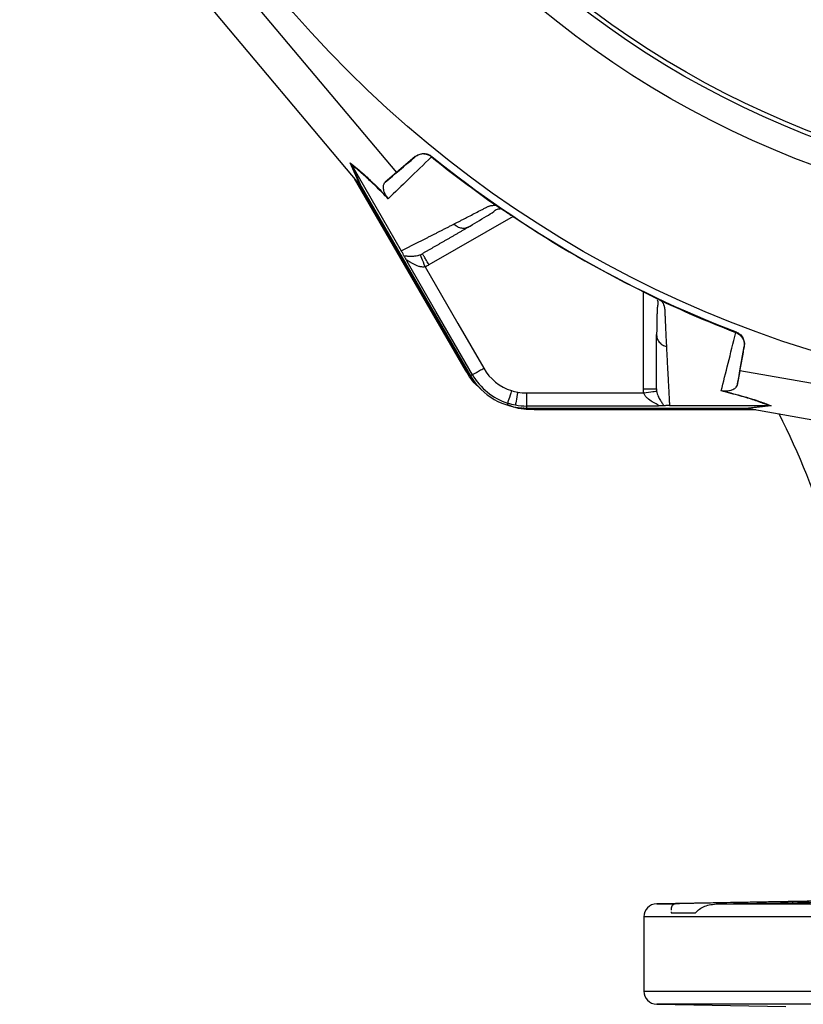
# Model space of a CAD drawing. Header units: millimetres. Extents: x 2425 to 3616, y 1752 to 4000.
# Tile 7 of 18: x 2505 to 2865, y 2667 to 3120. Entities that reach past the tile are written whole.
import ezdxf

# ---------------------------------------------------------------- set-up
doc = ezdxf.new("R2010")
doc.units = ezdxf.units.MM
doc.header["$LTSCALE"] = 2

msp = doc.modelspace()

# ---------------------------------------------------------------- linework, layer by layer
at = {"color": 7, "linetype": 'Continuous', "lineweight": 25}
for p, q in [((2600.64, 3141.36), (2677.84, 3049.49)), ((2660.58, 3044.52), (2588.31, 3130.53)), ((2686.55, 3056.81), (2677.84, 3049.49)), ((2686.37, 3056.64), (2686.55, 3056.81)), ((2694.18, 3056.89), (2693.98, 3056.69)), ((2660.98, 3044.04), (2656.66, 3053.91)), ((2657.32, 3052.95), (2661.64, 3043.1)), ((2657.34, 3052.93), (2680.12, 3013.46)), ((2677.84, 3049.49), (2672.77, 3045.04)), ((2709.58, 2958.59), (2658.65, 3046.82)), ((2709.95, 2958.8), (2660.19, 3044.98)), ((2661.64, 3043.1), (2711.95, 2955.96)), ((2724.46, 3033.84), (2724.61, 3033.75)), ((2710.6, 3024.31), (2711.44, 3024.62)), ((2798.79, 2990.92), (2798.94, 2990.84)), ((2797.47, 2974.95), (2797.62, 2974.07)), ((2833.97, 2975.87), (2834.04, 2976.14)), ((2835.81, 2958.29), (2837.79, 2969.49)), ((2837.79, 2969.49), (2837.73, 2969.25)), ((2709.58, 2958.59), (2709.95, 2958.8)), ((2712.8, 2956.45), (2711.95, 2955.96)), ((2835.81, 2958.29), (2834.49, 2951.67)), ((2953.97, 2937.37), (2835.81, 2958.29)), ((2737.75, 2948.05), (2791.62, 2948.05)), ((2737.75, 2948.05), (2737.75, 2942.05)), ((2797.88, 2942.05), (2737.75, 2942.05)), ((2737.75, 2942.05), (2737.75, 2941.06)), ((2737.75, 2941.06), (2838.37, 2941.06)), ((2741.21, 2940.33), (2741.21, 2940.75)), ((2840.72, 2940.75), (2741.21, 2940.75)), ((2803.47, 2942.25), (2849.04, 2942.25)), ((2838.37, 2941.06), (2849.06, 2942.25)), ((2850.22, 2942.15), (2839.52, 2940.96)), ((2840.13, 2940.86), (2950.76, 2921.27)), ((2849.06, 2942.25), (2849.04, 2942.25)), ((2843.09, 2940.33), (2741.21, 2940.33)), ((2882.92, 2714.45), (2797.55, 2712.96)), ((2825.76, 2712.96), (2912.06, 2712.96)), ((2860.08, 2713.98), (2860.08, 2713.46)), ((2791.65, 2706.96), (2791.65, 2672.75)), ((2804.2, 2709.33), (2804.2, 2708.86)), ((2804.2, 2708.86), (2815.41, 2708.86)), ((2797.55, 2666.75), (2856.87, 2665.72))]:
    msp.add_line(p, q, dxfattribs=at)
at = {"color": 8, "linetype": 'Continuous', "lineweight": 25}
for p, q in [((2731.49, 3029.26), (2692.85, 3006.96)), ((2791.47, 2950.02), (2791.47, 2994.63)), ((2797.55, 2712.96), (2806.06, 2712.96)), ((2985.4, 2706.96), (2791.65, 2706.96)), ((2791.65, 2672.75), (2996.95, 2672.75)), ((3020.65, 2666.75), (2797.55, 2666.75))]:
    msp.add_line(p, q, dxfattribs=at)
at = {"color": 7, "linetype": 'Continuous', "lineweight": 25, "flags": 128}
for points in [[(2691.06, 3006.1), (2690.65, 3007.17), (2690.26, 3008.19), (2689.89, 3009.14), (2689.57, 3009.98), (2689.3, 3010.67), (2689.09, 3011.2), (2688.96, 3011.55), (2688.9, 3011.69)], [(2712.8, 2956.45), (2695.97, 2985.61), (2682.74, 3008.52)], [(2691.06, 3006.1), (2706.15, 2979.98), (2718, 2959.45)], [(2712.79, 2954.59), (2712.57, 2954.88), (2709.95, 2958.8)], [(2730.83, 2949.12), (2730.48, 2948.03), (2730.14, 2946.98), (2729.83, 2946.01), (2729.56, 2945.15), (2729.33, 2944.44), (2729.16, 2943.9), (2729.05, 2943.55), (2729, 2943.41)], [(2733.67, 2948.41), (2733.47, 2947.29), (2733.27, 2946.2), (2733.09, 2945.2), (2732.93, 2944.31), (2732.79, 2943.58), (2732.69, 2943.02), (2732.63, 2942.66), (2732.6, 2942.51)], [(2791.62, 2948.05), (2792.75, 2948.22), (2793.83, 2948.39), (2794.84, 2948.55), (2795.72, 2948.69), (2796.46, 2948.8), (2797.02, 2948.89), (2797.39, 2948.95), (2797.54, 2948.97)], [(2741.21, 2940.75), (2736.5, 2941.06), (2736.15, 2941.11)]]:
    msp.add_lwpolyline(points, dxfattribs=at)
at = {"color": 7, "linetype": 'Continuous', "lineweight": 25}
for radius in [516.02, 435.02, 423, 421]:
    msp.add_circle((3020.65, 3460.86), radius, dxfattribs=at)
for centre, radius, start, end in [((3020.65, 3460.86), 519.4, 231.0565, 248.9435), ((2737.75, 2970.86), 22.81, 210, 252.3248), ((2737.75, 2970.86), 29.79, 210, 270), ((2737.75, 2970.86), 28.81, 210, 252.3248), ((2737.75, 2970.86), 22.81, 252.3248, 259.6989), ((2737.75, 2970.86), 22.81, 259.6989, 270), ((2737.75, 2970.86), 28.81, 252.3248, 259.6989), ((2737.75, 2970.86), 28.81, 259.6989, 270), ((2495.87, 2760.11), 400, 8.8399, 26.471), ((2797.65, 2706.96), 6, 91, 180), ((2797.65, 2672.75), 6, 180, 269)]:
    msp.add_arc(centre, radius, start, end, dxfattribs=at)
for centre, major_axis, start_param, end_param in [((2662.11, 3041.86), (-22.19, 26.48), 4.781806, 4.800012), ((2837.06, 2940.86), (34.03, -5.98), 1.483174, 1.50138)]:
    msp.add_ellipse(centre, major_axis=major_axis, ratio=0.015428, start_param=start_param, end_param=end_param, dxfattribs=at)
for points in [[(2672.77, 3045.04), (2677.02, 3048.67), (2681.54, 3052.52), (2686.37, 3056.64)], [(2693.99, 3056.68), (2698.8, 3052.8), (2708.54, 3045.21), (2718.55, 3037.97), (2723.61, 3034.44)], [(2657.32, 3052.95), (2657.13, 3053.29), (2656.91, 3053.61), (2656.66, 3053.91)], [(2657.34, 3052.93), (2657.33, 3052.94), (2657.33, 3052.95), (2657.32, 3052.95)], [(2660.98, 3044.04), (2661.23, 3043.74), (2661.45, 3043.43), (2661.64, 3043.1)], [(2673.54, 3038.25), (2673.74, 3037.98), (2673.92, 3037.7), (2674.08, 3037.41)], [(2732.46, 3028.62), (2751.03, 3016.23), (2770.41, 3005.05), (2790.42, 2995.15)], [(2688.9, 3011.69), (2689.23, 3011.82), (2689.55, 3011.98), (2689.85, 3012.15)], [(2692.85, 3006.96), (2692.28, 3006.63), (2691.68, 3006.34), (2691.06, 3006.1)], [(2799.89, 2990.4), (2805.48, 2987.78), (2816.75, 2982.73), (2828.19, 2978.09), (2833.96, 2975.87)], [(2791.62, 2948.05), (2791.52, 2948.7), (2791.47, 2949.36), (2791.47, 2950.02)], [(2797.47, 2950.02), (2797.47, 2949.67), (2797.49, 2949.32), (2797.54, 2948.97)], [(2838.37, 2941.06), (2838.76, 2941.06), (2839.14, 2941.03), (2839.52, 2940.96)], [(2849.06, 2942.25), (2849.45, 2942.25), (2849.84, 2942.22), (2850.22, 2942.15)]]:
    msp.add_open_spline(points, degree=3, dxfattribs=at)
for points, knots in [([(2694.01, 3056.67), (2690.35, 3053.16), (2686.88, 3049.8), (2680.25, 3043.38), (2677.1, 3040.33), (2674.08, 3037.41)], [0, 0, 0, 0, 0.5, 0.5, 1, 1, 1, 1]), ([(2693.98, 3056.69), (2693.44, 3057.13), (2692.83, 3057.47), (2691.52, 3057.93), (2690.84, 3058.04), (2689.8, 3058.03), (2689.46, 3058), (2688.79, 3057.87), (2688.45, 3057.78), (2687.81, 3057.54), (2687.5, 3057.4), (2686.91, 3057.06), (2686.63, 3056.86), (2686.37, 3056.64)], [0, 0, 0, 0, 0.25, 0.25, 0.5, 0.5, 0.625, 0.625, 0.75, 0.75, 0.875, 0.875, 1, 1, 1, 1]), ([(2686.55, 3056.81), (2687.08, 3057.26), (2687.68, 3057.6), (2688.98, 3058.09), (2689.66, 3058.21), (2690.7, 3058.22), (2691.05, 3058.2), (2691.72, 3058.08), (2692.06, 3058), (2693.04, 3057.66), (2693.64, 3057.32), (2694.18, 3056.89)], [0, 0, 0, 0, 0.25, 0.25, 0.5, 0.5, 0.625, 0.625, 0.75, 0.75, 1, 1, 1, 1]), ([(2656.66, 3053.91), (2657.67, 3053.12), (2658.77, 3052.24), (2660.56, 3050.72), (2661.18, 3050.19), (2662.47, 3049.04), (2663.14, 3048.43), (2665.24, 3046.5), (2666.74, 3045.07), (2669.17, 3042.69), (2670.01, 3041.85), (2671.74, 3040.1), (2672.62, 3039.19), (2673.54, 3038.25)], [0, 0, 0, 0, 0.25, 0.25, 0.375, 0.375, 0.5, 0.5, 0.75, 0.75, 0.875, 0.875, 1, 1, 1, 1]), ([(2674.08, 3037.41), (2672.25, 3039.31), (2670.54, 3041.04), (2667.35, 3044.19), (2665.86, 3045.61), (2663.78, 3047.52), (2663.11, 3048.13), (2661.82, 3049.27), (2661.2, 3049.8), (2659.43, 3051.3), (2658.34, 3052.17), (2657.34, 3052.93)], [0, 0, 0, 0, 0.25, 0.25, 0.5, 0.5, 0.625, 0.625, 0.75, 0.75, 1, 1, 1, 1]), ([(2673.54, 3038.25), (2673.41, 3038.41), (2673.31, 3038.55), (2673.14, 3038.8), (2673.07, 3038.91), (2672.89, 3039.21), (2672.8, 3039.38), (2672.56, 3039.84), (2672.45, 3040.09), (2672.27, 3040.54), (2672.2, 3040.75), (2672.09, 3041.13), (2672.04, 3041.3), (2671.94, 3041.8), (2671.9, 3042.09), (2671.87, 3042.62), (2671.88, 3042.86), (2671.94, 3043.54), (2672.04, 3043.92), (2672.33, 3044.56), (2672.53, 3044.83), (2672.77, 3045.04)], [0, 0, 0, 0, 0.015625, 0.015625, 0.03125, 0.03125, 0.0625, 0.0625, 0.125, 0.125, 0.1875, 0.1875, 0.25, 0.25, 0.375, 0.375, 0.5, 0.5, 0.75, 0.75, 1, 1, 1, 1]), ([(2704.39, 3025.82), (2704.82, 3026.04), (2705.69, 3026.49), (2707.02, 3027.17), (2708.35, 3027.85), (2709.69, 3028.55), (2711.46, 3029.46), (2713.67, 3030.6), (2715.91, 3031.76), (2717.73, 3032.7), (2718.82, 3033.28), (2719.62, 3033.68), (2720.1, 3033.9), (2720.53, 3034.06), (2721, 3034.2), (2721.54, 3034.31), (2722.18, 3034.39), (2722.86, 3034.44), (2723.36, 3034.44), (2723.61, 3034.44)], [0, 0, 0, 0, 0.0777766, 0.1551997, 0.2322716, 0.3089948, 0.3853718, 0.5305262, 0.6744738, 0.7474235, 0.8196146, 0.8463831, 0.8697605, 0.889755, 0.9063828, 0.929523, 0.9527995, 0.9762724, 1, 1, 1, 1]), ([(2710.63, 3024.23), (2713.54, 3025.97), (2717.66, 3028.44), (2722.16, 3031.07), (2723.78, 3032.75), (2725.4, 3032.85), (2725.97, 3032.88)], [0, 0, 0, 0, 0.578264, 0.819399, 0.935238, 1, 1, 1, 1]), ([(2723.61, 3034.44), (2723.67, 3034.4), (2723.8, 3034.31), (2723.98, 3034.18), (2724.15, 3034.06), (2724.31, 3033.95), (2724.41, 3033.88), (2724.46, 3033.84)], [0, 0, 0, 0, 0.212576, 0.416535, 0.614103, 0.807726, 1, 1, 1, 1]), ([(2724.61, 3033.75), (2724.69, 3033.7), (2724.84, 3033.6), (2725.09, 3033.45), (2725.35, 3033.28), (2725.63, 3033.11), (2725.91, 3032.93), (2726.21, 3032.74), (2726.51, 3032.54), (2726.83, 3032.33), (2727.16, 3032.12), (2727.5, 3031.89), (2727.86, 3031.66), (2728.22, 3031.42), (2728.71, 3031.1), (2729.33, 3030.69), (2730.09, 3030.19), (2730.87, 3029.68), (2731.66, 3029.15), (2732.19, 3028.8), (2732.46, 3028.62)], [0, 0, 0, 0, 0.0442489, 0.088103, 0.1316437, 0.1749545, 0.21812, 0.2612256, 0.3043574, 0.347601, 0.3910414, 0.4347626, 0.4788469, 0.5233746, 0.5684236, 0.6548026, 0.7405374, 0.8262412, 0.9125282, 1, 1, 1, 1]), ([(2680.12, 3013.46), (2680.51, 3013.66), (2681.29, 3014.05), (2682.47, 3014.65), (2683.66, 3015.26), (2684.86, 3015.87), (2686.08, 3016.49), (2687.31, 3017.11), (2688.55, 3017.74), (2689.8, 3018.38), (2691.06, 3019.02), (2692.34, 3019.67), (2693.63, 3020.32), (2694.93, 3020.99), (2696.24, 3021.65), (2697.57, 3022.33), (2698.91, 3023.01), (2700.26, 3023.7), (2701.62, 3024.4), (2702.99, 3025.11), (2703.92, 3025.58), (2704.39, 3025.82)], [0, 0, 0, 0, 0.055211, 0.110128, 0.164753, 0.219086, 0.273129, 0.326884, 0.38035, 0.43353, 0.486425, 0.539036, 0.591365, 0.643413, 0.695181, 0.746671, 0.797884, 0.848822, 0.899487, 0.949879, 1, 1, 1, 1]), ([(2711.44, 3024.62), (2711.01, 3024.37), (2710.15, 3023.87), (2708.88, 3023.14), (2707.62, 3022.41), (2706.37, 3021.69), (2705.13, 3020.98), (2703.9, 3020.26), (2702.68, 3019.56), (2701.47, 3018.86), (2700.26, 3018.16), (2699.07, 3017.47), (2697.88, 3016.79), (2696.71, 3016.11), (2695.54, 3015.44), (2694.38, 3014.77), (2693.23, 3014.11), (2692.1, 3013.45), (2690.97, 3012.8), (2690.22, 3012.37), (2689.85, 3012.15)], [0, 0, 0, 0, 0.052635, 0.105608, 0.158921, 0.212573, 0.266566, 0.320902, 0.37558, 0.430604, 0.485973, 0.541688, 0.597751, 0.654162, 0.710923, 0.768034, 0.825496, 0.883311, 0.941478, 1, 1, 1, 1]), ([(2681.35, 3011.14), (2681.24, 3011.38), (2681.1, 3011.66), (2680.83, 3012.19), (2680.72, 3012.39), (2680.53, 3012.74), (2680.46, 3012.87), (2680.31, 3013.14), (2680.23, 3013.28), (2680.14, 3013.43)], [0, 0, 0, 0, 0.5, 0.5, 0.75, 0.75, 0.875, 0.875, 1, 1, 1, 1]), ([(2681.35, 3011.14), (2681.69, 3011.17), (2682.12, 3011.14), (2683.12, 3011.06), (2683.68, 3011.01), (2684.93, 3010.98), (2685.62, 3010.99), (2686.76, 3011.13), (2687.17, 3011.19), (2688.01, 3011.39), (2688.45, 3011.51), (2688.9, 3011.69)], [0, 0, 0, 0, 0.25, 0.25, 0.5, 0.5, 0.75, 0.75, 0.875, 0.875, 1, 1, 1, 1]), ([(2681.35, 3011.14), (2681.42, 3011.01), (2681.49, 3010.85), (2681.67, 3010.5), (2681.78, 3010.29), (2682.02, 3009.84), (2682.15, 3009.6), (2682.43, 3009.08), (2682.59, 3008.8), (2682.74, 3008.52)], [0, 0, 0, 0, 0.25, 0.25, 0.5, 0.5, 0.75, 0.75, 1, 1, 1, 1]), ([(2691.06, 3006.1), (2691.05, 3006.1), (2691.03, 3006.09), (2691, 3006.09), (2690.95, 3006.08), (2690.85, 3006.06), (2690.75, 3006.04), (2690.57, 3006.02), (2690.44, 3006.01), (2690.07, 3006), (2689.82, 3006.01), (2689.08, 3006.08), (2688.6, 3006.19), (2687.22, 3006.6), (2686.36, 3007.01), (2685.18, 3007.66), (2684.8, 3007.89), (2684.07, 3008.35), (2683.71, 3008.58), (2683.24, 3008.88), (2683.08, 3008.97), (2682.82, 3009.09), (2682.71, 3009.13), (2682.58, 3009.09), (2682.56, 3009.01), (2682.61, 3008.8), (2682.67, 3008.66), (2682.74, 3008.52)], [0, 0, 0, 0, 0.003906, 0.003906, 0.007813, 0.015625, 0.03125, 0.03125, 0.0625, 0.0625, 0.125, 0.125, 0.25, 0.25, 0.5, 0.5, 0.625, 0.625, 0.75, 0.75, 0.8125, 0.8125, 0.875, 0.875, 0.9375, 0.9375, 1, 1, 1, 1]), ([(2692.85, 3006.96), (2692.46, 3007.64), (2692.07, 3008.32), (2691.34, 3009.57), (2691.01, 3010.15), (2690.45, 3011.11), (2690.23, 3011.5), (2689.93, 3012.02), (2689.85, 3012.15), (2689.85, 3012.15)], [0, 0, 0, 0, 0.25, 0.25, 0.5, 0.5, 0.75, 0.75, 1, 1, 1, 1]), ([(2790.42, 2995.15), (2791.24, 2994.75), (2792.9, 2993.92), (2795.24, 2992.75), (2797.07, 2991.82), (2797.76, 2991.45), (2798, 2991.32)], [0, 0, 0, 0, 0.272035, 0.551471, 0.845022, 1, 1, 1, 1]), ([(2790.42, 2995.15), (2790.57, 2995.08), (2790.86, 2994.94), (2791.29, 2994.73), (2791.71, 2994.51), (2792.13, 2994.31), (2792.55, 2994.1), (2792.96, 2993.89), (2793.37, 2993.69), (2793.78, 2993.49), (2794.17, 2993.29), (2794.69, 2993.03), (2795.3, 2992.72), (2796, 2992.37), (2796.65, 2992.04), (2797.25, 2991.73), (2797.81, 2991.44), (2798.33, 2991.16), (2798.64, 2991), (2798.79, 2990.92)], [0, 0, 0, 0, 0.043919, 0.087472, 0.13073, 0.173768, 0.216664, 0.259492, 0.30233, 0.345255, 0.388344, 0.431671, 0.51489, 0.596546, 0.677156, 0.757259, 0.837405, 0.91814, 1, 1, 1, 1]), ([(2797.76, 2990.98), (2797.85, 2990.7), (2798.24, 2989.57), (2797.88, 2988.11), (2797.78, 2986.16), (2797.62, 2983.27), (2797.55, 2979.24), (2797.54, 2975.84), (2797.54, 2974.05)], [0, 0, 0, 0, 0.038407, 0.157587, 0.27726, 0.405507, 0.68637, 1, 1, 1, 1]), ([(2798.94, 2990.84), (2798.99, 2990.82), (2799.08, 2990.77), (2799.23, 2990.71), (2799.38, 2990.64), (2799.54, 2990.56), (2799.71, 2990.48), (2799.83, 2990.43), (2799.89, 2990.4)], [0, 0, 0, 0, 0.160202, 0.321039, 0.484027, 0.650625, 0.822199, 1, 1, 1, 1]), ([(2799.89, 2990.4), (2799.96, 2990.28), (2800.1, 2990.03), (2800.29, 2989.68), (2800.47, 2989.33), (2800.63, 2988.98), (2800.76, 2988.65), (2800.88, 2988.32), (2800.99, 2988.01), (2801.07, 2987.7), (2801.15, 2987.31), (2801.21, 2986.8), (2801.25, 2986.08), (2801.29, 2985.2), (2801.33, 2984.2), (2801.41, 2982.55), (2801.51, 2980.29), (2801.64, 2977.48), (2801.77, 2974.74), (2801.9, 2972.06), (2801.99, 2970.32), (2802.03, 2969.45)], [0, 0, 0, 0, 0.0134228, 0.0267382, 0.0399565, 0.0530881, 0.0661437, 0.0791341, 0.0920702, 0.1049632, 0.1178244, 0.141662, 0.1728313, 0.2170572, 0.2634912, 0.3121266, 0.4491557, 0.58733, 0.7237611, 0.8613131, 1, 1, 1, 1]), ([(2797.47, 2950.02), (2797.47, 2950.48), (2797.47, 2951.39), (2797.47, 2952.77), (2797.47, 2954.16), (2797.47, 2955.57), (2797.47, 2956.98), (2797.47, 2958.41), (2797.47, 2959.86), (2797.47, 2961.31), (2797.47, 2962.78), (2797.47, 2964.25), (2797.47, 2965.75), (2797.47, 2967.25), (2797.47, 2968.76), (2797.47, 2970.29), (2797.47, 2971.83), (2797.47, 2973.38), (2797.47, 2974.43), (2797.47, 2974.95)], [0, 0, 0, 0, 0.061953, 0.123509, 0.18467, 0.245435, 0.305808, 0.365787, 0.425376, 0.484574, 0.543383, 0.601804, 0.659839, 0.717488, 0.774754, 0.831636, 0.888137, 0.944258, 1, 1, 1, 1]), ([(2827.22, 2948.99), (2828.24, 2953.06), (2829.31, 2957.33), (2831.55, 2966.28), (2832.72, 2970.96), (2833.94, 2975.88)], [0, 0, 0, 0, 0.5, 0.5, 1, 1, 1, 1]), ([(2833.97, 2975.87), (2834.63, 2975.62), (2835.22, 2975.26), (2836.27, 2974.35), (2836.71, 2973.82), (2837.22, 2972.92), (2837.36, 2972.6), (2837.59, 2971.96), (2837.68, 2971.63), (2837.8, 2970.95), (2837.83, 2970.61), (2837.82, 2969.93), (2837.79, 2969.58), (2837.73, 2969.25)], [0, 0, 0, 0, 0.25, 0.25, 0.5, 0.5, 0.625, 0.625, 0.75, 0.75, 0.875, 0.875, 1, 1, 1, 1]), ([(2834.04, 2976.14), (2834.69, 2975.89), (2835.28, 2975.54), (2836.33, 2974.63), (2836.77, 2974.09), (2837.28, 2973.18), (2837.42, 2972.87), (2837.65, 2972.22), (2837.74, 2971.89), (2837.91, 2970.86), (2837.91, 2970.18), (2837.79, 2969.49)], [0, 0, 0, 0, 0.25, 0.25, 0.5, 0.5, 0.625, 0.625, 0.75, 0.75, 1, 1, 1, 1]), ([(2802.03, 2969.45), (2802.06, 2968.98), (2802.1, 2968.03), (2802.17, 2966.63), (2802.24, 2965.25), (2802.31, 2963.87), (2802.38, 2962.51), (2802.45, 2961.16), (2802.52, 2959.82), (2802.59, 2958.49), (2802.66, 2957.17), (2802.73, 2955.87), (2802.8, 2954.57), (2802.87, 2953.29), (2802.94, 2952.02), (2803, 2950.76), (2803.07, 2949.51), (2803.14, 2948.27), (2803.21, 2947.05), (2803.27, 2945.83), (2803.34, 2944.63), (2803.4, 2943.43), (2803.44, 2942.65), (2803.47, 2942.25)], [0, 0, 0, 0, 0.0453363, 0.0908939, 0.1366742, 0.1826782, 0.2289071, 0.2753619, 0.3220437, 0.3689537, 0.4160929, 0.4634623, 0.5110629, 0.5588958, 0.6069619, 0.6552622, 0.7037976, 0.7525692, 0.8015777, 0.8508242, 0.9003095, 0.9500345, 1, 1, 1, 1]), ([(2837.73, 2969.25), (2837.58, 2968.42), (2836.63, 2963.23), (2835.54, 2957.37), (2834.65, 2952.58), (2834.49, 2951.67)], [0, 0, 0, 0, 0.133371, 0.835602, 1, 1, 1, 1]), ([(2712.8, 2956.45), (2712.83, 2956.46), (2712.96, 2956.54), (2713.48, 2956.85), (2713.88, 2957.08), (2714.89, 2957.66), (2715.5, 2958.01), (2716.75, 2958.73), (2717.4, 2959.1), (2718, 2959.45)], [0, 0, 0, 0, 0.25, 0.25, 0.5, 0.5, 0.75, 0.75, 1, 1, 1, 1]), ([(2716.76, 2949.98), (2716.3, 2950.32), (2713.26, 2952.55), (2711.27, 2955.82), (2709.58, 2958.59)], [0, 0, 0, 0, 0.153542, 1, 1, 1, 1]), ([(2791.47, 2950.02), (2792.25, 2950.02), (2793.04, 2950.02), (2794.49, 2950.02), (2795.15, 2950.02), (2796.26, 2950.02), (2796.71, 2950.02), (2797.31, 2950.02), (2797.47, 2950.02), (2797.47, 2950.02)], [0, 0, 0, 0, 0.25, 0.25, 0.5, 0.5, 0.75, 0.75, 1, 1, 1, 1]), ([(2834.49, 2951.67), (2834.37, 2951.33), (2834.13, 2950.67), (2833.25, 2949.89), (2832.21, 2949.35), (2831.26, 2949.07), (2830.46, 2948.92), (2829.68, 2948.87), (2829.05, 2948.85), (2828.37, 2948.92), (2828.22, 2948.94)], [0, 0, 0, 0, 0.2763141, 0.5442272, 0.7175585, 0.8282715, 0.8984326, 0.9427069, 0.9873255, 1, 1, 1, 1]), ([(2797.88, 2942.05), (2798.04, 2942.06), (2798.18, 2942.07), (2798.39, 2942.14), (2798.45, 2942.19), (2798.42, 2942.32), (2798.33, 2942.4), (2798.09, 2942.57), (2797.94, 2942.65), (2797.44, 2942.92), (2797.07, 2943.11), (2796.31, 2943.51), (2795.92, 2943.73), (2794.76, 2944.42), (2793.98, 2944.96), (2792.93, 2945.95), (2792.59, 2946.31), (2792.16, 2946.91), (2792.03, 2947.12), (2791.79, 2947.57), (2791.69, 2947.8), (2791.62, 2948.05)], [0, 0, 0, 0, 0.0625, 0.0625, 0.125, 0.125, 0.1875, 0.1875, 0.25, 0.25, 0.375, 0.375, 0.5, 0.5, 0.75, 0.75, 0.875, 0.875, 0.9375, 0.9375, 1, 1, 1, 1]), ([(2797.54, 2948.97), (2797.61, 2948.49), (2797.72, 2948.05), (2797.97, 2947.23), (2798.12, 2946.84), (2798.58, 2945.78), (2798.91, 2945.18), (2799.56, 2944.11), (2799.88, 2943.65), (2800.45, 2942.82), (2800.7, 2942.46), (2800.83, 2942.15)], [0, 0, 0, 0, 0.125, 0.125, 0.25, 0.25, 0.5, 0.5, 0.75, 0.75, 1, 1, 1, 1]), ([(2828.22, 2948.94), (2827.9, 2948.97), (2827.56, 2949), (2827.23, 2948.99), (2827.22, 2948.99)], [0, 0, 0, 0, 0.977857, 1, 1, 1, 1]), ([(2849.04, 2942.25), (2848.58, 2942.44), (2846.71, 2943.21), (2842.71, 2944.66), (2836.09, 2946.72), (2830.21, 2948.23), (2827.22, 2948.99)], [0, 0, 0, 0, 0.096818, 0.393267, 0.691599, 1, 1, 1, 1]), ([(2828.22, 2948.94), (2830.08, 2948.47), (2833.96, 2947.48), (2839, 2946.04), (2844.15, 2944.44), (2847.74, 2943.16), (2849.7, 2942.36), (2850.22, 2942.15)], [0, 0, 0, 0, 0.187656, 0.392204, 0.596857, 0.89334, 1, 1, 1, 1]), ([(2741.21, 2940.33), (2737.98, 2940.45), (2733.69, 2940.6), (2729.82, 2942.35), (2728.86, 2942.78)], [0, 0, 0, 0, 0.752145, 1, 1, 1, 1]), ([(2800.83, 2942.15), (2800.69, 2942.14), (2800.52, 2942.13), (2800.12, 2942.11), (2799.89, 2942.1), (2799.38, 2942.08), (2799.1, 2942.08), (2798.51, 2942.06), (2798.19, 2942.06), (2797.88, 2942.05)], [0, 0, 0, 0, 0.25, 0.25, 0.5, 0.5, 0.75, 0.75, 1, 1, 1, 1]), ([(2803.47, 2942.25), (2803.12, 2942.25), (2802.8, 2942.25), (2802.25, 2942.23), (2802.02, 2942.22), (2801.61, 2942.21), (2801.44, 2942.2), (2801.11, 2942.17), (2800.97, 2942.16), (2800.83, 2942.15)], [0, 0, 0, 0, 0.25, 0.25, 0.5, 0.5, 0.75, 0.75, 1, 1, 1, 1]), ([(2882.75, 2714.28), (2881.5, 2714.27), (2879.22, 2714.25), (2874.79, 2714.2), (2870.23, 2714.14), (2865.27, 2714.06), (2861.83, 2714.01), (2860.08, 2713.98)], [0, 0, 0, 0, 0.236384, 0.429283, 0.627776, 0.811486, 1, 1, 1, 1]), ([(2806.06, 2712.96), (2805.54, 2712.75), (2804.58, 2712.36), (2804.23, 2711.18), (2804.22, 2710.12), (2804.21, 2710.03)], [0, 0, 0, 0, 0.516104, 0.957465, 1, 1, 1, 1]), ([(2860.08, 2713.98), (2857.23, 2713.93), (2852.26, 2713.86), (2844.72, 2713.73), (2837.97, 2713.61), (2831.4, 2713.49), (2825.18, 2713.38), (2819.51, 2713.27), (2814.52, 2713.17), (2810.41, 2713.08), (2807.64, 2713.01), (2806.48, 2712.97), (2806.06, 2712.96)], [0, 0, 0, 0, 0.135283, 0.236135, 0.336986, 0.43785, 0.538714, 0.639579, 0.740445, 0.841303, 0.942161, 1, 1, 1, 1]), ([(2815.41, 2708.86), (2816, 2709.43), (2817.94, 2711.33), (2821.53, 2712.61), (2824.65, 2712.87), (2825.76, 2712.96)], [0, 0, 0, 0, 0.220851, 0.723115, 1, 1, 1, 1]), ([(2825.76, 2712.96), (2828.09, 2712.98), (2832.48, 2713.03), (2839.45, 2713.13), (2846.2, 2713.22), (2852.91, 2713.33), (2859.38, 2713.44), (2865.41, 2713.56), (2870.85, 2713.68), (2875.5, 2713.79), (2879.06, 2713.9), (2880.68, 2713.95), (2881.38, 2713.98)], [0, 0, 0, 0, 0.114558, 0.215388, 0.316218, 0.417059, 0.517901, 0.618753, 0.719605, 0.820463, 0.921321, 1, 1, 1, 1])]:
    msp.add_open_spline(points, degree=3, knots=knots, dxfattribs=at)
at = {"color": 8, "linetype": 'Continuous', "lineweight": 25}
for points, knots in [([(2704.39, 3025.82), (2704.87, 3025.39), (2705.86, 3024.5), (2707.76, 3023.89), (2709.43, 3023.81), (2710.31, 3024.18), (2710.6, 3024.31)], [0, 0, 0, 0, 0.275815, 0.567615, 0.859412, 1, 1, 1, 1]), ([(2797.62, 2974.07), (2797.66, 2973.76), (2797.77, 2972.81), (2798.67, 2971.39), (2800.16, 2970.06), (2801.42, 2969.65), (2802.03, 2969.45)], [0, 0, 0, 0, 0.1405924, 0.4323876, 0.7241849, 1, 1, 1, 1])]:
    msp.add_open_spline(points, degree=3, knots=knots, dxfattribs=at)

doc.saveas('drawing.dxf')
